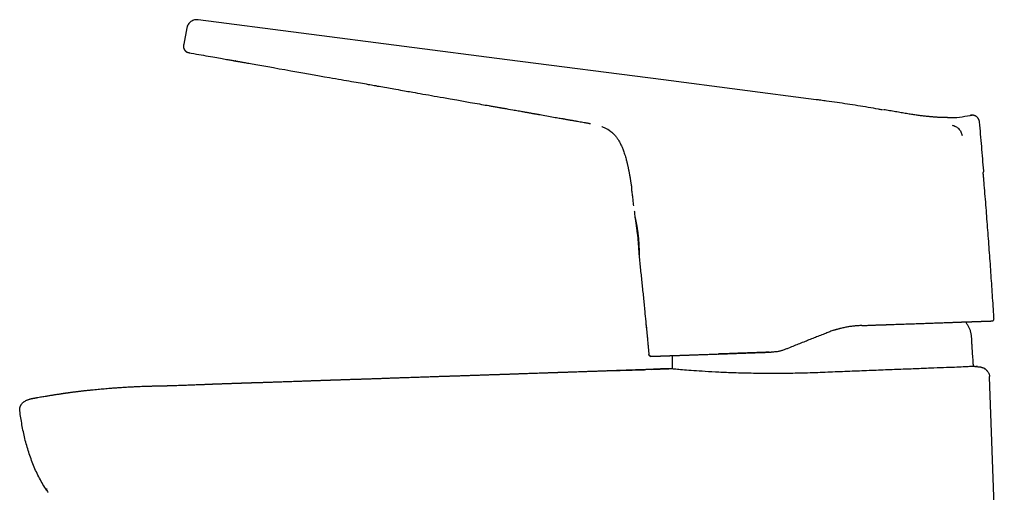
# Model space of a CAD drawing. Header units: millimetres. Extents: x 8 to 813, y 12 to 788.
# Tile 6 of 32: x 27 to 170, y 563 to 631. Entities that reach past the tile are written whole.
import ezdxf

# ---------------------------------------------------------------- set-up
doc = ezdxf.new("R2010")
doc.units = ezdxf.units.MM

msp = doc.modelspace()

# ---------------------------------------------------------------- linework, layer by layer
at = {"color": 7, "linetype": 'Continuous', "lineweight": 30}
for p, q in [((51.45, 629.96), (51.02, 627.62)), ((51.02, 627.62), (51.02, 627.62)), ((51.9, 626.35), (51.9, 626.35)), ((142.55, 619.57), (142.55, 619.57)), ((151.58, 618.19), (151.58, 618.19)), ((152.3, 618.13), (152.29, 618.13)), ((152.35, 618.12), (152.35, 618.12)), ((165.19, 617.32), (165.2, 617.32)), ((112.58, 615.12), (112.41, 615.23)), ((166.81, 609.24), (166.81, 609.24)), ((116.31, 602.56), (116.31, 602.57)), ((116.31, 602.57), (116.31, 602.56)), ((116.91, 596.94), (116.93, 596.76)), ((168.29, 587.83), (168.29, 587.84)), ((136.04, 582.99), (136.05, 582.99)), ((136.24, 583), (136.05, 582.99)), ((138.34, 583.49), (138.24, 583.45)), ((138.78, 583.67), (138.34, 583.49)), ((118.63, 582.39), (118.64, 582.39)), ((118.63, 582.38), (118.63, 582.38)), ((118.64, 582.38), (118.64, 582.38)), ((112.38, 580.26), (117.7, 580.45)), ((118.7, 580.48), (121.22, 580.57)), ((169.78, 518.49), (167.66, 579.38)), ((28.76, 576.17), (28.75, 576.17))]:
    msp.add_line(p, q, dxfattribs=at)
at = {"color": 7, "linetype": 'Continuous', "lineweight": 30, "flags": 128}
for points in [[(142.55, 619.57), (120.46, 622.43), (97.83, 625.36), (53.12, 631.15)], [(51.9, 626.35), (52.09, 626.31), (52.47, 626.25), (52.84, 626.18), (53.19, 626.12), (53.54, 626.06), (53.87, 626), (54.23, 625.94), (54.57, 625.88), (54.89, 625.82), (55.2, 625.76), (55.5, 625.71), (55.78, 625.66), (56.05, 625.61), (56.31, 625.57), (56.55, 625.53), (56.78, 625.49), (56.99, 625.45), (57.19, 625.41), (57.37, 625.38), (57.54, 625.35), (57.7, 625.32), (57.85, 625.3), (57.98, 625.27), (58.1, 625.25), (58.2, 625.23), (58.28, 625.22), (58.35, 625.21), (58.4, 625.2), (58.45, 625.19), (58.49, 625.18), (58.51, 625.18), (58.52, 625.18), (58.53, 625.18), (58.53, 625.18), (58.53, 625.18), (58.53, 625.18), (58.53, 625.18), (58.53, 625.18), (58.53, 625.18), (58.53, 625.18), (58.53, 625.18), (58.53, 625.18), (58.53, 625.18), (58.53, 625.18), (58.53, 625.18), (58.53, 625.18), (58.53, 625.18), (58.53, 625.18), (58.52, 625.18), (58.52, 625.18), (58.52, 625.18), (58.52, 625.18), (58.52, 625.18), (58.52, 625.18), (58.52, 625.18), (58.52, 625.18), (58.52, 625.18), (58.52, 625.18), (58.52, 625.18), (58.52, 625.18), (58.52, 625.18), (58.52, 625.18), (58.52, 625.18), (58.52, 625.18), (58.53, 625.18), (58.55, 625.17), (58.58, 625.17), (58.61, 625.16), (58.66, 625.15), (58.71, 625.14), (58.78, 625.13), (58.86, 625.12), (58.95, 625.1), (59.06, 625.08), (59.17, 625.06), (59.3, 625.04), (59.43, 625.02), (59.57, 624.99), (59.72, 624.97), (59.88, 624.94), (60.05, 624.91), (60.23, 624.88), (60.45, 624.84), (60.68, 624.8), (60.93, 624.75), (61.19, 624.71), (61.46, 624.66), (61.74, 624.61), (62.02, 624.56), (62.31, 624.51), (62.6, 624.46), (62.88, 624.41), (63.17, 624.36), (64.01, 624.21), (64.84, 624.06), (65.66, 623.92), (66.53, 623.76), (67.39, 623.61), (68.24, 623.46), (69.07, 623.31), (69.89, 623.17), (70.65, 623.04), (71.4, 622.9), (72.13, 622.77), (72.56, 622.7), (72.98, 622.63), (73.39, 622.55), (73.78, 622.48), (74.18, 622.41), (74.56, 622.35), (74.92, 622.28), (75.28, 622.22), (75.62, 622.16), (75.96, 622.1), (76.28, 622.04), (76.58, 621.99), (76.88, 621.94), (77.16, 621.89), (77.43, 621.84), (77.69, 621.79), (77.93, 621.75), (78.17, 621.71), (78.39, 621.67), (78.59, 621.63), (78.81, 621.6), (79.03, 621.55), (79.28, 621.51), (79.53, 621.47), (79.81, 621.42), (80.09, 621.37), (80.39, 621.31), (80.64, 621.27), (80.9, 621.23), (81.16, 621.18), (81.43, 621.13), (81.7, 621.08), (82.04, 621.02), (82.37, 620.97), (82.68, 620.91), (82.95, 620.86), (83.22, 620.82), (83.47, 620.77), (83.71, 620.73), (83.95, 620.69), (84.17, 620.65), (84.51, 620.59), (84.87, 620.53), (85.24, 620.46), (85.63, 620.39), (86.03, 620.32), (86.45, 620.25), (86.86, 620.18), (87.28, 620.1), (87.71, 620.03), (88.15, 619.95), (88.59, 619.87), (89.56, 619.7), (90.53, 619.53), (91.5, 619.36), (92.46, 619.18), (92.81, 619.12), (93.15, 619.06), (93.48, 619), (93.8, 618.95), (94.11, 618.89), (94.41, 618.84), (94.66, 618.79), (94.91, 618.75), (95.15, 618.71), (95.27, 618.69), (95.38, 618.67), (95.51, 618.64), (95.65, 618.62), (95.8, 618.59), (95.94, 618.57), (96.09, 618.54), (96.23, 618.52), (96.37, 618.49), (96.49, 618.47), (96.61, 618.45), (96.71, 618.43), (96.79, 618.42), (96.86, 618.41), (96.94, 618.39), (97.03, 618.38), (97.13, 618.36), (97.23, 618.34), (97.37, 618.32), (97.51, 618.29), (97.67, 618.27), (97.83, 618.24), (98, 618.21), (98.32, 618.15), (98.64, 618.1), (98.83, 618.06), (99.03, 618.03), (99.22, 617.99), (99.41, 617.96), (99.6, 617.93), (99.78, 617.9), (99.95, 617.87), (100.09, 617.84), (100.22, 617.82), (100.34, 617.8), (100.45, 617.78), (100.56, 617.76), (100.68, 617.74), (100.78, 617.72), (100.89, 617.7), (100.99, 617.68), (101.09, 617.67), (101.19, 617.65), (101.29, 617.63), (101.39, 617.61), (101.5, 617.59), (101.57, 617.58), (101.65, 617.57), (101.72, 617.55), (101.8, 617.54), (101.88, 617.53), (101.96, 617.51), (102.04, 617.5), (102.1, 617.49), (102.16, 617.48), (102.2, 617.47), (102.24, 617.46), (102.28, 617.45), (102.33, 617.45), (102.38, 617.44), (102.45, 617.42), (102.52, 617.41), (102.6, 617.4), (102.81, 617.36), (103.03, 617.32), (103.29, 617.27), (103.55, 617.23), (103.82, 617.18), (104.06, 617.14), (104.29, 617.09), (104.53, 617.05), (104.78, 617.01), (104.97, 616.97), (105.15, 616.94), (105.33, 616.91), (105.51, 616.88), (105.67, 616.85), (105.76, 616.83), (105.86, 616.82), (105.95, 616.8), (106.04, 616.78), (106.13, 616.77), (106.2, 616.76), (106.31, 616.74), (106.41, 616.72), (106.52, 616.7), (106.62, 616.68), (106.71, 616.67), (106.78, 616.65), (106.82, 616.65), (106.86, 616.64), (106.91, 616.63), (106.96, 616.62), (107.03, 616.61), (107.12, 616.6), (107.21, 616.58), (107.32, 616.56), (107.45, 616.54), (107.55, 616.52), (107.66, 616.5), (107.77, 616.48), (107.88, 616.46), (107.99, 616.45), (108.19, 616.41), (108.39, 616.38), (108.58, 616.34), (108.77, 616.31), (108.95, 616.28), (109.13, 616.25), (109.23, 616.23), (109.33, 616.21), (109.42, 616.19), (109.5, 616.18), (109.57, 616.16), (109.62, 616.15), (109.65, 616.15), (109.68, 616.14), (109.71, 616.13), (109.74, 616.13), (109.78, 616.12), (109.82, 616.11), (109.86, 616.1), (109.9, 616.1)], [(152.34, 618.12), (152.31, 618.13), (152.29, 618.13)], [(166.82, 609.2), (166.82, 609.2), (166.81, 609.24)], [(164.42, 587.02), (164.26, 587.29), (164.21, 587.38)], [(165.51, 580.92), (165.38, 580.92), (165.32, 580.92)], [(165.91, 580.89), (165.91, 580.89), (165.9, 580.89), (165.89, 580.89), (165.88, 580.9), (165.85, 580.9), (165.84, 580.9), (165.83, 580.9), (165.83, 580.9), (165.83, 580.9), (165.82, 580.9), (165.82, 580.9), (165.82, 580.9), (165.81, 580.9), (165.81, 580.9), (165.79, 580.9), (165.78, 580.91), (165.77, 580.91), (165.75, 580.91), (165.73, 580.91), (165.71, 580.91), (165.71, 580.91)]]:
    msp.add_lwpolyline(points, dxfattribs=at)
at = {"color": 7, "linetype": 'Continuous', "lineweight": 30}
msp.add_arc((118.64, 582.68), 0.3, 185.2589, 270.0338, dxfattribs=at)
for points, knots in [([(52.94, 631.16), (52.91, 631.16), (52.79, 631.16), (52.57, 631.13), (52.3, 631.04), (52.05, 630.89), (51.82, 630.7), (51.65, 630.47), (51.52, 630.22), (51.48, 630.04), (51.45, 629.96)], [0, 0, 0, 0, 0.042739, 0.17649, 0.31539, 0.45708, 0.598901, 0.738177, 0.872511, 1, 1, 1, 1]), ([(53.12, 631.15), (53.08, 631.15), (53.02, 631.16), (52.96, 631.16), (52.94, 631.16)], [0, 0, 0, 0, 0.713968, 1, 1, 1, 1]), ([(51.02, 627.64), (51.02, 627.61), (51, 627.55), (50.99, 627.47), (50.98, 627.38), (50.97, 627.29), (50.97, 627.21), (50.98, 627.13), (51, 627.06), (51.02, 626.99), (51.05, 626.91), (51.09, 626.84), (51.13, 626.77), (51.18, 626.7), (51.24, 626.64), (51.29, 626.58), (51.36, 626.53), (51.42, 626.49), (51.49, 626.45), (51.58, 626.42), (51.69, 626.39), (51.79, 626.37), (51.87, 626.35), (51.9, 626.35)], [0, 0, 0, 0, 0.045493, 0.090642, 0.135224, 0.179317, 0.223426, 0.260706, 0.298886, 0.338396, 0.379661, 0.422433, 0.466146, 0.510357, 0.55481, 0.59944, 0.643988, 0.688414, 0.732661, 0.798953, 0.865594, 0.932674, 1, 1, 1, 1]), ([(51.05, 626.9), (51.07, 626.88), (51.1, 626.82), (51.15, 626.74), (51.21, 626.66), (51.28, 626.59), (51.35, 626.54), (51.43, 626.48), (51.54, 626.43), (51.66, 626.4), (51.78, 626.37), (51.86, 626.35), (51.9, 626.35)], [0, 0, 0, 0, 0.090226, 0.181833, 0.272946, 0.361718, 0.446626, 0.528137, 0.6469, 0.764334, 0.881955, 1, 1, 1, 1]), ([(51.9, 626.35), (51.9, 626.35), (51.9, 626.35), (51.9, 626.35), (51.9, 626.35)], [0, 0, 0, 0, 0.560008, 1, 1, 1, 1]), ([(143.22, 619.48), (143.11, 619.5), (142.88, 619.53), (142.66, 619.55), (142.55, 619.57)], [0, 0, 0, 0, 0.499142, 1, 1, 1, 1]), ([(151.58, 618.19), (151.08, 618.27), (150.08, 618.45), (148.57, 618.69), (147.07, 618.93), (145.57, 619.16), (144.28, 619.34), (143.5, 619.44), (143.22, 619.48)], [0, 0, 0, 0, 0.179909, 0.359817, 0.539726, 0.719635, 0.899544, 1, 1, 1, 1]), ([(152.14, 618.09), (152.03, 618.1), (151.85, 618.14), (151.66, 618.17), (151.58, 618.19)], [0, 0, 0, 0, 0.550516, 1, 1, 1, 1]), ([(152.3, 618.13), (152.3, 618.13), (152.29, 618.13), (152.28, 618.13), (152.28, 618.13), (152.28, 618.13)], [0, 0, 0, 0, 0.428272, 0.915986, 1, 1, 1, 1]), ([(161.57, 616.97), (161.55, 616.97), (161.5, 616.97), (161.42, 616.97), (161.34, 616.97), (161.26, 616.97), (161.18, 616.97), (161.11, 616.97), (161.04, 616.97), (160.97, 616.97), (160.89, 616.97), (160.82, 616.98), (160.74, 616.98), (160.66, 616.98), (160.56, 616.99), (160.46, 616.99), (160.34, 617), (160.21, 617.01), (160.08, 617.01), (159.93, 617.02), (159.78, 617.03), (159.61, 617.05), (159.44, 617.06), (159.24, 617.08), (159.02, 617.1), (158.77, 617.12), (158.51, 617.15), (158.23, 617.18), (157.94, 617.22), (157.64, 617.25), (157.33, 617.29), (157.01, 617.34), (156.69, 617.38), (156.35, 617.44), (155.99, 617.49), (155.62, 617.55), (155.25, 617.61), (154.85, 617.68), (154.45, 617.75), (154.03, 617.82), (153.61, 617.9), (153.17, 617.97), (152.75, 618.05), (152.48, 618.1), (152.35, 618.12)], [0, 0, 0, 0, 0.015384, 0.029769, 0.043205, 0.055748, 0.067472, 0.07668, 0.085441, 0.093827, 0.101917, 0.109803, 0.117581, 0.126339, 0.13604, 0.146978, 0.159151, 0.17256, 0.187204, 0.202142, 0.218178, 0.235312, 0.253544, 0.272875, 0.297267, 0.32321, 0.350706, 0.379755, 0.410359, 0.442517, 0.474261, 0.507384, 0.541887, 0.577766, 0.615019, 0.653644, 0.69364, 0.735007, 0.777747, 0.821857, 0.866515, 0.912496, 0.959804, 1, 1, 1, 1]), ([(161.56, 616.97), (161.62, 616.97), (162.2, 616.95), (163.31, 617.01), (164.35, 617.2), (164.86, 617.29)], [0, 0, 0, 0, 0.050496, 0.525103, 1, 1, 1, 1]), ([(165.11, 617.32), (165.09, 617.32), (165.04, 617.32), (164.96, 617.31), (164.9, 617.3), (164.86, 617.29)], [0, 0, 0, 0, 0.206117, 0.609614, 1, 1, 1, 1]), ([(164.86, 617.29), (164.9, 617.3), (164.97, 617.32), (165.06, 617.32), (165.12, 617.32), (165.14, 617.32)], [0, 0, 0, 0, 0.38217, 0.779659, 1, 1, 1, 1]), ([(166.19, 616.34), (166.19, 616.37), (166.18, 616.44), (166.15, 616.55), (166.12, 616.65), (166.07, 616.76), (166.01, 616.86), (165.93, 616.95), (165.85, 617.04), (165.75, 617.12), (165.65, 617.18), (165.54, 617.24), (165.43, 617.28), (165.31, 617.31), (165.2, 617.32), (165.13, 617.32), (165.1, 617.32)], [0, 0, 0, 0, 0.064433, 0.131427, 0.200783, 0.272238, 0.345472, 0.420104, 0.495704, 0.571807, 0.647936, 0.723615, 0.798395, 0.871869, 0.943702, 1, 1, 1, 1]), ([(162.22, 615.89), (162.3, 615.86), (162.48, 615.81), (162.73, 615.7), (162.96, 615.56), (163.18, 615.38), (163.36, 615.16), (163.51, 614.92), (163.61, 614.66), (163.65, 614.48), (163.66, 614.38)], [0, 0, 0, 0, 0.121268, 0.244496, 0.368778, 0.493884, 0.620169, 0.747211, 0.874068, 1, 1, 1, 1]), ([(166.81, 609.24), (166.71, 610.42), (166.51, 612.79), (166.3, 615.15), (166.19, 616.34)], [0, 0, 0, 0, 0.500054, 1, 1, 1, 1]), ([(112.41, 615.23), (112.34, 615.27), (112.2, 615.35), (112, 615.45), (111.78, 615.55), (111.63, 615.61), (111.55, 615.64), (111.54, 615.64)], [0, 0, 0, 0, 0.2424359, 0.4852018, 0.7283912, 0.972041, 1, 1, 1, 1]), ([(112.58, 615.12), (112.58, 615.12), (112.59, 615.11), (112.61, 615.1), (112.64, 615.08), (112.68, 615.06), (112.71, 615.04), (112.74, 615.02), (112.77, 614.99), (112.81, 614.96), (112.86, 614.93), (112.91, 614.89), (112.97, 614.84), (113.04, 614.78), (113.12, 614.7), (113.21, 614.62), (113.3, 614.53), (113.4, 614.43), (113.5, 614.31), (113.6, 614.19), (113.7, 614.06), (113.81, 613.89), (113.94, 613.7), (114.07, 613.48), (114.19, 613.25), (114.3, 613.02), (114.41, 612.79), (114.51, 612.55), (114.61, 612.29), (114.72, 611.99), (114.83, 611.65), (114.94, 611.31), (115.02, 611), (115.1, 610.73), (115.16, 610.5), (115.21, 610.28), (115.26, 610.07), (115.3, 609.87), (115.34, 609.68), (115.37, 609.52), (115.4, 609.38), (115.43, 609.26), (115.45, 609.14), (115.47, 609.03), (115.49, 608.91), (115.52, 608.78), (115.54, 608.65), (115.57, 608.51), (115.59, 608.36), (115.62, 608.21), (115.65, 608.04), (115.67, 607.88), (115.7, 607.71), (115.72, 607.55), (115.75, 607.41), (115.76, 607.3), (115.78, 607.21), (115.79, 607.14), (115.8, 607.08), (115.8, 607.02), (115.81, 606.97), (115.82, 606.93), (115.82, 606.89), (115.83, 606.84), (115.84, 606.79), (115.84, 606.74), (115.85, 606.7), (115.85, 606.68)], [0, 0, 0, 0, 0.002179, 0.010988, 0.018869, 0.025891, 0.032149, 0.036425, 0.040425, 0.046319, 0.052821, 0.060011, 0.067916, 0.078324, 0.08981, 0.102398, 0.11611, 0.130967, 0.146691, 0.163552, 0.181557, 0.200043, 0.22702, 0.254069, 0.281148, 0.308222, 0.335265, 0.36227, 0.389252, 0.426371, 0.463612, 0.501084, 0.538721, 0.565129, 0.590331, 0.614289, 0.63697, 0.658352, 0.678426, 0.697192, 0.711023, 0.724055, 0.736294, 0.747945, 0.760528, 0.774358, 0.78944, 0.80394, 0.819449, 0.835977, 0.853534, 0.872114, 0.890024, 0.906664, 0.922024, 0.936095, 0.943513, 0.950513, 0.957093, 0.963223, 0.968678, 0.973409, 0.977443, 0.981912, 0.987413, 0.993948, 1, 1, 1, 1]), ([(166.7, 608.98), (166.71, 608.98), (166.72, 609), (166.74, 609.01), (166.76, 609.04), (166.78, 609.06), (166.79, 609.1), (166.8, 609.13), (166.81, 609.16), (166.82, 609.2), (166.81, 609.23), (166.81, 609.24)], [0, 0, 0, 0, 0.049691, 0.173426, 0.263474, 0.371589, 0.502204, 0.613634, 0.735031, 0.864553, 1, 1, 1, 1]), ([(166.82, 608), (166.81, 608.06), (166.8, 608.24), (166.77, 608.51), (166.74, 608.77), (166.71, 608.93), (166.71, 608.98)], [0, 0, 0, 0, 0.205009, 0.52777, 0.83795, 1, 1, 1, 1]), ([(168.29, 587.83), (168.29, 587.89), (168.21, 589.04), (168.07, 591.28), (167.85, 594.55), (167.61, 597.81), (167.37, 601.07), (167.12, 604.33), (166.93, 606.64), (166.83, 607.86), (166.82, 608)], [0, 0, 0, 0, 0.0093998, 0.1711523, 0.3329055, 0.4946594, 0.6564135, 0.8181671, 0.9799192, 1, 1, 1, 1]), ([(116.14, 604.19), (116.13, 604.33), (116.09, 604.72), (116.02, 605.34), (115.94, 606.03), (115.88, 606.48), (115.85, 606.68)], [0, 0, 0, 0, 0.171536, 0.464295, 0.756242, 1, 1, 1, 1]), ([(116.23, 603.41), (116.23, 603.4), (116.23, 603.37), (116.24, 603.3), (116.25, 603.2), (116.26, 603.1), (116.26, 603.02), (116.28, 602.84), (116.3, 602.69), (116.31, 602.57)], [0, 0, 0, 0, 0.0068393, 0.1362896, 0.2543537, 0.3615276, 0.4656344, 0.5695097, 1, 1, 1, 1]), ([(116.31, 602.56), (116.31, 602.57), (116.31, 602.57), (116.31, 602.56), (116.32, 602.55), (116.32, 602.53), (116.33, 602.5), (116.34, 602.46), (116.35, 602.41), (116.37, 602.34), (116.39, 602.27), (116.4, 602.18), (116.42, 602.09), (116.44, 602), (116.46, 601.91), (116.48, 601.81), (116.5, 601.7), (116.53, 601.59), (116.55, 601.47), (116.57, 601.34), (116.6, 601.21), (116.62, 601.07), (116.64, 600.93), (116.66, 600.78), (116.69, 600.63), (116.71, 600.48), (116.73, 600.33), (116.75, 600.17), (116.77, 600.01), (116.79, 599.85), (116.8, 599.69), (116.82, 599.53), (116.83, 599.38), (116.84, 599.23), (116.86, 599.07), (116.87, 598.92), (116.88, 598.77), (116.88, 598.63), (116.89, 598.48), (116.9, 598.34), (116.9, 598.21), (116.91, 598.07), (116.91, 597.94), (116.91, 597.82), (116.92, 597.7), (116.92, 597.59), (116.92, 597.48), (116.92, 597.38), (116.92, 597.3), (116.92, 597.22), (116.92, 597.15), (116.92, 597.09), (116.91, 597.04), (116.91, 597), (116.91, 596.97), (116.91, 596.95), (116.91, 596.94), (116.91, 596.94), (116.91, 596.94)], [0, 0, 0, 0, 0.015873, 0.031761, 0.047635, 0.06401, 0.080399, 0.096775, 0.116016, 0.135316, 0.154639, 0.173945, 0.193192, 0.209972, 0.226764, 0.243544, 0.260762, 0.277993, 0.295211, 0.312894, 0.33059, 0.348273, 0.366465, 0.384671, 0.402863, 0.420608, 0.438367, 0.456112, 0.47439, 0.492684, 0.510962, 0.528427, 0.545904, 0.563369, 0.581319, 0.599284, 0.617235, 0.635115, 0.653009, 0.67089, 0.689247, 0.707617, 0.725974, 0.744604, 0.763249, 0.781878, 0.801103, 0.820346, 0.839569, 0.857272, 0.87499, 0.892692, 0.911001, 0.929327, 0.947636, 0.965085, 0.98255, 1, 1, 1, 1]), ([(116.31, 602.56), (116.35, 602.35), (116.42, 601.9), (116.52, 601.2), (116.61, 600.49), (116.7, 599.77), (116.77, 599.06), (116.82, 598.34), (116.87, 597.63), (116.9, 597.17), (116.91, 596.95)], [0, 0, 0, 0, 0.1161506, 0.2436397, 0.3710673, 0.4984619, 0.6258566, 0.7532835, 0.8807691, 1, 1, 1, 1]), ([(116.91, 596.95), (116.98, 596.28), (117.12, 594.94), (117.33, 592.94), (117.54, 590.94), (117.72, 589.1), (117.88, 587.43), (117.98, 586.43), (118.03, 585.93)], [0, 0, 0, 0, 0.181813, 0.363627, 0.545444, 0.727262, 0.863631, 1, 1, 1, 1]), ([(116.91, 596.94), (116.91, 596.94), (116.91, 596.94), (116.91, 596.94), (116.91, 596.94)], [0, 0, 0, 0, 0.85338, 1, 1, 1, 1]), ([(117.87, 587.58), (117.87, 587.56), (117.88, 587.46), (117.9, 587.29), (117.92, 587.06), (117.94, 586.82), (117.97, 586.57), (117.99, 586.32), (118.02, 586.07), (118.04, 585.8), (118.07, 585.52), (118.1, 585.23), (118.13, 584.92), (118.16, 584.61), (118.19, 584.27), (118.22, 583.93), (118.25, 583.64), (118.27, 583.4), (118.29, 583.22), (118.3, 583.03), (118.32, 582.84), (118.33, 582.72), (118.34, 582.66)], [0, 0, 0, 0, 0.014812, 0.059333, 0.106037, 0.154938, 0.206046, 0.256265, 0.308464, 0.362782, 0.419541, 0.478787, 0.540553, 0.604873, 0.671783, 0.741316, 0.813484, 0.849881, 0.886896, 0.92451, 0.962699, 1, 1, 1, 1]), ([(149.14, 586.85), (149.25, 586.85), (149.47, 586.86), (149.78, 586.87), (150.08, 586.88), (150.36, 586.89), (150.64, 586.9), (150.89, 586.91), (151.13, 586.92), (151.36, 586.93), (151.57, 586.93), (151.76, 586.94), (151.94, 586.95), (152.1, 586.95), (152.25, 586.96), (152.4, 586.96), (152.53, 586.97), (152.66, 586.97), (152.88, 586.98), (153.21, 586.99), (153.63, 587.01), (154.07, 587.02), (154.53, 587.04), (155.01, 587.05), (155.52, 587.07), (156.02, 587.09), (156.52, 587.11), (157.01, 587.12), (157.49, 587.14), (157.95, 587.16), (158.4, 587.17), (158.83, 587.19), (159.26, 587.2), (159.68, 587.22), (160.1, 587.23), (160.5, 587.25), (160.88, 587.26), (161.23, 587.27), (161.57, 587.28), (161.9, 587.3), (162.17, 587.31), (162.38, 587.31), (162.52, 587.32), (162.67, 587.32), (162.81, 587.33), (162.94, 587.33), (163.07, 587.34), (163.18, 587.34), (163.28, 587.34), (163.37, 587.35), (163.46, 587.35), (163.53, 587.35), (163.6, 587.36), (163.66, 587.36), (163.71, 587.36), (163.78, 587.36), (163.86, 587.37), (163.95, 587.37), (164.04, 587.37), (164.13, 587.38), (164.24, 587.38), (164.37, 587.38), (164.51, 587.39), (164.68, 587.39), (164.84, 587.4), (164.99, 587.4), (165.13, 587.41), (165.27, 587.41), (165.44, 587.42), (165.63, 587.43), (165.84, 587.43), (166.04, 587.44), (166.23, 587.45), (166.41, 587.45), (166.58, 587.46), (166.74, 587.47), (166.9, 587.47), (167.06, 587.48), (167.2, 587.48), (167.32, 587.49), (167.43, 587.49), (167.52, 587.49), (167.6, 587.5), (167.66, 587.5), (167.72, 587.5), (167.76, 587.5), (167.8, 587.5), (167.83, 587.5), (167.86, 587.51), (167.89, 587.51), (167.92, 587.51), (167.94, 587.51), (167.96, 587.51), (167.98, 587.51), (167.99, 587.51), (168, 587.51), (168.01, 587.51), (168.01, 587.51), (168.02, 587.51), (168.02, 587.51), (168.03, 587.51), (168.03, 587.51), (168.04, 587.52), (168.05, 587.52), (168.05, 587.52), (168.06, 587.52), (168.07, 587.52), (168.08, 587.52), (168.08, 587.53), (168.09, 587.53), (168.09, 587.53), (168.09, 587.53), (168.1, 587.53), (168.12, 587.54), (168.15, 587.56), (168.19, 587.58), (168.22, 587.61), (168.24, 587.64), (168.26, 587.68), (168.28, 587.72), (168.29, 587.77), (168.29, 587.81), (168.29, 587.83)], [0, 0, 0, 0, 0.010203, 0.020002, 0.0294, 0.038398, 0.046997, 0.055056, 0.062732, 0.070026, 0.07694, 0.082792, 0.088341, 0.093588, 0.098533, 0.103176, 0.107518, 0.111558, 0.115407, 0.12926, 0.143308, 0.157556, 0.172007, 0.189356, 0.206719, 0.224104, 0.241519, 0.258977, 0.276412, 0.29302, 0.309601, 0.326167, 0.342722, 0.359274, 0.375824, 0.392368, 0.408912, 0.423477, 0.438134, 0.453022, 0.468149, 0.475021, 0.481942, 0.488914, 0.495821, 0.502396, 0.508623, 0.514492, 0.519411, 0.524048, 0.528406, 0.532485, 0.535494, 0.538368, 0.541438, 0.544781, 0.549118, 0.553841, 0.558951, 0.564447, 0.570329, 0.576595, 0.586741, 0.59677, 0.606585, 0.61619, 0.625587, 0.634776, 0.64376, 0.659503, 0.675013, 0.690295, 0.705353, 0.720266, 0.735198, 0.75016, 0.76684, 0.783477, 0.800083, 0.816665, 0.829683, 0.842728, 0.855931, 0.869313, 0.877923, 0.886607, 0.895367, 0.90426, 0.911563, 0.919176, 0.927103, 0.935345, 0.942586, 0.950056, 0.957757, 0.960846, 0.96397, 0.967131, 0.970313, 0.973299, 0.97601, 0.978759, 0.981155, 0.983199, 0.984891, 0.986234, 0.987236, 0.987771, 0.987975, 0.988143, 0.988283, 0.988374, 0.988541, 0.989116, 0.990015, 0.992001, 0.992967, 0.993932, 0.995114, 0.996549, 0.998197, 1, 1, 1, 1]), ([(144.11, 585.79), (143.87, 585.69), (143.37, 585.5), (142.62, 585.2), (141.88, 584.9), (141.12, 584.6), (140.35, 584.29), (139.57, 583.98), (139.05, 583.77), (138.78, 583.67)], [0, 0, 0, 0, 0.139972, 0.279952, 0.419949, 0.559962, 0.706653, 0.853339, 1, 1, 1, 1]), ([(149.14, 586.85), (148.96, 586.84), (148.61, 586.82), (148.07, 586.78), (147.53, 586.71), (146.97, 586.62), (146.41, 586.5), (145.84, 586.37), (145.27, 586.2), (144.69, 586.01), (144.31, 585.87), (144.11, 585.79)], [0, 0, 0, 0, 0.1026906, 0.2076624, 0.3149472, 0.4245749, 0.5365734, 0.6489052, 0.7635726, 0.8805973, 1, 1, 1, 1]), ([(145.96, 586.39), (145.92, 586.38), (145.7, 586.33), (145.41, 586.25), (145.15, 586.16), (145.08, 586.14)], [0, 0, 0, 0, 0.1099908, 0.7693991, 1, 1, 1, 1]), ([(165.15, 583.49), (165.14, 583.69), (165.11, 584.07), (165.09, 584.53), (165.07, 584.88), (165.05, 585.11), (165.03, 585.33), (165, 585.56), (164.96, 585.78), (164.9, 586), (164.83, 586.21), (164.75, 586.42), (164.65, 586.63), (164.54, 586.82), (164.46, 586.95), (164.42, 587.02)], [0, 0, 0, 0, 0.158008, 0.317513, 0.380291, 0.44287, 0.505078, 0.566795, 0.629225, 0.691171, 0.752798, 0.814333, 0.875988, 0.93789, 1, 1, 1, 1]), ([(118.63, 582.38), (118.63, 582.38), (118.63, 582.38), (118.64, 582.39), (118.66, 582.39), (118.68, 582.39), (118.71, 582.39), (118.74, 582.39), (118.77, 582.39), (118.8, 582.39), (118.84, 582.39), (118.88, 582.39), (118.93, 582.39), (118.98, 582.4), (119.03, 582.4), (119.08, 582.4), (119.14, 582.4), (119.19, 582.4), (119.25, 582.41), (119.31, 582.41), (119.36, 582.41), (119.41, 582.41), (119.46, 582.41), (119.51, 582.41), (119.56, 582.42), (119.63, 582.42), (119.71, 582.42), (119.82, 582.42), (119.92, 582.43), (120.03, 582.43), (120.15, 582.44), (120.28, 582.44), (120.44, 582.45), (120.61, 582.45), (120.76, 582.46), (120.9, 582.46), (121.01, 582.47), (121.12, 582.47), (121.23, 582.48), (121.33, 582.48), (121.44, 582.48), (121.54, 582.49), (121.64, 582.49), (121.73, 582.49), (121.82, 582.5), (121.9, 582.5), (121.98, 582.5), (122.04, 582.5), (122.11, 582.51), (122.18, 582.51), (122.25, 582.51), (122.33, 582.51), (122.41, 582.52), (122.51, 582.52), (122.63, 582.52), (122.78, 582.53), (122.94, 582.53), (123.1, 582.54), (123.25, 582.54), (123.41, 582.55), (123.57, 582.56), (123.73, 582.56), (123.91, 582.57), (124.08, 582.57), (124.26, 582.58), (124.47, 582.59), (124.72, 582.6), (125.01, 582.61), (125.31, 582.62), (125.62, 582.63), (125.96, 582.64), (126.33, 582.65), (126.69, 582.66), (127.07, 582.68), (127.44, 582.69), (127.83, 582.7), (128.23, 582.72), (128.64, 582.73), (129.05, 582.75), (129.38, 582.76), (129.62, 582.77), (129.78, 582.77), (129.94, 582.78), (130.12, 582.78), (130.3, 582.79), (130.49, 582.8), (130.69, 582.8), (130.9, 582.81), (131.13, 582.82), (131.38, 582.83), (131.65, 582.84), (131.94, 582.85), (132.24, 582.86), (132.55, 582.87), (132.87, 582.88), (133.21, 582.89), (133.56, 582.9), (133.94, 582.92), (134.33, 582.93), (134.74, 582.94), (135.16, 582.96), (135.59, 582.97), (135.89, 582.98), (136.04, 582.99)], [0, 0, 0, 0, 0.007704, 0.021084, 0.034117, 0.046805, 0.059149, 0.071149, 0.082151, 0.092848, 0.103243, 0.113336, 0.123128, 0.133701, 0.143901, 0.153729, 0.163184, 0.172269, 0.180983, 0.189328, 0.197303, 0.204136, 0.210673, 0.216915, 0.222864, 0.228744, 0.240503, 0.25254, 0.26353, 0.274748, 0.286194, 0.297867, 0.312288, 0.32704, 0.342121, 0.351037, 0.35962, 0.367854, 0.375739, 0.383423, 0.390743, 0.397697, 0.404287, 0.410512, 0.416372, 0.421867, 0.426377, 0.430606, 0.434684, 0.438922, 0.443333, 0.447919, 0.452678, 0.45761, 0.465711, 0.47424, 0.483196, 0.492577, 0.500489, 0.508696, 0.517199, 0.52599, 0.534852, 0.543687, 0.552492, 0.561266, 0.574983, 0.588607, 0.602133, 0.615551, 0.631377, 0.64704, 0.662549, 0.67792, 0.693163, 0.708283, 0.724321, 0.740234, 0.75603, 0.771716, 0.777231, 0.782989, 0.789059, 0.79544, 0.802134, 0.809014, 0.816196, 0.823681, 0.831471, 0.840691, 0.850304, 0.860311, 0.87071, 0.881502, 0.892684, 0.904256, 0.916216, 0.929157, 0.942516, 0.956287, 0.970464, 0.985038, 1, 1, 1, 1]), ([(135.77, 582.98), (135.75, 582.98), (135.63, 582.97), (135.41, 582.97), (135.1, 582.96), (134.8, 582.95), (134.51, 582.94), (134.24, 582.93), (133.99, 582.92), (133.78, 582.91), (133.6, 582.9), (133.43, 582.9), (133.25, 582.89), (133.08, 582.89), (132.92, 582.88), (132.77, 582.87), (132.51, 582.87), (132.14, 582.85), (131.66, 582.84), (131.19, 582.82), (130.89, 582.81), (130.74, 582.8), (130.73, 582.8), (130.72, 582.8), (130.71, 582.8), (130.7, 582.8), (130.7, 582.8), (130.68, 582.8), (130.64, 582.8), (130.55, 582.8), (130.4, 582.79), (130.14, 582.78), (129.8, 582.77), (129.42, 582.76), (129.18, 582.75), (129.04, 582.74), (129.02, 582.74), (129, 582.74), (128.97, 582.74), (128.95, 582.74), (128.92, 582.74), (128.9, 582.74), (128.83, 582.74), (128.68, 582.73), (128.51, 582.73), (128.39, 582.72), (128.36, 582.72)], [0, 0, 0, 0, 0.005959, 0.046165, 0.08539, 0.123635, 0.160903, 0.196806, 0.2315, 0.255036, 0.278315, 0.301338, 0.324105, 0.346618, 0.368876, 0.38773, 0.406293, 0.471659, 0.535588, 0.5981, 0.659219, 0.660289, 0.661359, 0.662429, 0.663498, 0.664567, 0.665636, 0.666704, 0.672575, 0.683038, 0.701654, 0.734683, 0.792993, 0.844349, 0.895057, 0.898628, 0.902198, 0.905768, 0.909338, 0.912908, 0.916477, 0.920047, 0.923616, 0.946047, 0.986093, 1, 1, 1, 1]), ([(135.7, 582.98), (135.71, 582.98), (135.73, 582.98), (135.75, 582.98), (135.77, 582.98)], [0, 0, 0, 0, 0.392293, 1, 1, 1, 1]), ([(138.24, 583.45), (138.17, 583.42), (138.02, 583.36), (137.8, 583.28), (137.6, 583.22), (137.42, 583.16), (137.23, 583.12), (137.02, 583.07), (136.79, 583.04), (136.52, 583.01), (136.33, 583), (136.24, 583)], [0, 0, 0, 0, 0.117378, 0.22604, 0.325999, 0.417254, 0.499823, 0.60332, 0.721412, 0.853723, 1, 1, 1, 1]), ([(165.32, 580.92), (165.31, 581.09), (165.28, 581.6), (165.22, 582.46), (165.17, 583.15), (165.15, 583.49)], [0, 0, 0, 0, 0.198619, 0.599305, 1, 1, 1, 1]), ([(118.63, 582.39), (118.62, 582.39), (118.59, 582.39), (118.53, 582.4), (118.48, 582.42), (118.44, 582.46), (118.4, 582.5), (118.37, 582.55), (118.34, 582.6), (118.34, 582.64), (118.34, 582.66)], [0, 0, 0, 0, 0.1040612, 0.2320525, 0.3600437, 0.488035, 0.6160262, 0.7440175, 0.8720087, 1, 1, 1, 1]), ([(121.72, 582.49), (121.72, 582.43), (121.73, 582.26), (121.73, 582.08), (121.73, 581.98)], [0, 0, 0, 0, 0.373061, 1, 1, 1, 1]), ([(121.73, 581.98), (121.73, 581.63), (121.73, 581.16), (121.73, 580.69), (121.73, 580.57)], [0, 0, 0, 0, 0.748794, 1, 1, 1, 1]), ([(128.36, 582.72), (128.36, 582.72), (128.39, 582.72), (128.43, 582.72), (128.47, 582.73), (128.52, 582.73), (128.57, 582.73), (128.62, 582.73), (128.68, 582.73), (128.74, 582.73), (128.79, 582.74), (128.84, 582.74), (128.89, 582.74), (128.94, 582.74), (129, 582.74), (129.05, 582.75), (129.09, 582.75), (129.13, 582.75), (129.18, 582.75), (129.22, 582.75), (129.26, 582.75), (129.31, 582.75), (129.35, 582.76), (129.37, 582.76), (129.38, 582.76)], [0, 0, 0, 0, 0.020012, 0.068848, 0.116795, 0.160383, 0.204799, 0.26139, 0.321667, 0.37989, 0.433179, 0.478447, 0.519914, 0.571229, 0.632036, 0.68616, 0.729009, 0.762403, 0.802661, 0.849681, 0.893149, 0.92624, 0.978826, 1, 1, 1, 1]), ([(121.47, 580.58), (121.47, 580.58), (121.47, 580.58), (121.47, 580.58), (121.46, 580.58), (121.45, 580.58), (121.43, 580.58), (121.42, 580.58), (121.4, 580.58), (121.38, 580.58), (121.36, 580.58), (121.34, 580.58), (121.3, 580.58), (121.27, 580.58), (121.24, 580.58), (121.22, 580.58), (121.21, 580.58), (121.2, 580.58), (121.19, 580.57), (121.18, 580.57), (121.17, 580.57), (121.15, 580.57), (121.14, 580.57), (121.13, 580.57), (121.12, 580.57), (121.12, 580.58), (121.1, 580.58), (121.09, 580.58), (121.07, 580.58), (121.05, 580.58), (121.03, 580.58), (121.01, 580.58), (120.99, 580.58), (120.96, 580.58), (120.94, 580.58), (120.9, 580.57), (120.86, 580.57), (120.8, 580.57), (120.72, 580.57), (120.64, 580.57), (120.54, 580.57), (120.43, 580.56), (120.32, 580.56), (120.2, 580.55), (120.09, 580.55), (119.99, 580.55), (119.89, 580.54), (119.79, 580.54), (119.69, 580.53), (119.61, 580.53), (119.55, 580.53), (119.49, 580.53), (119.45, 580.52), (119.4, 580.52), (119.35, 580.52), (119.28, 580.52), (119.22, 580.51), (119.12, 580.51), (118.99, 580.5), (118.85, 580.5), (118.72, 580.49), (118.61, 580.49), (118.5, 580.48), (118.42, 580.48), (118.34, 580.48), (118.27, 580.47), (118.19, 580.47), (118.11, 580.47), (118.03, 580.46), (117.93, 580.46), (117.83, 580.45), (117.71, 580.45), (117.57, 580.44), (117.42, 580.44), (117.28, 580.43), (117.13, 580.43), (116.99, 580.42), (116.85, 580.42), (116.72, 580.41), (116.6, 580.41), (116.48, 580.41), (116.37, 580.4), (116.26, 580.4), (116.13, 580.39), (116, 580.39), (115.85, 580.38), (115.7, 580.38), (115.55, 580.37), (115.38, 580.37), (115.21, 580.36), (115.03, 580.36), (114.86, 580.35), (114.69, 580.34), (114.5, 580.34), (114.29, 580.33), (114.06, 580.32), (113.85, 580.32), (113.62, 580.31), (113.38, 580.3), (113.12, 580.29), (112.86, 580.28), (112.6, 580.27), (112.36, 580.26), (112.12, 580.26), (111.88, 580.25), (111.63, 580.24), (111.37, 580.23), (111.09, 580.22), (110.81, 580.21), (110.51, 580.2), (110.22, 580.19), (109.91, 580.18), (109.61, 580.17), (109.24, 580.16), (108.83, 580.14), (108.36, 580.13), (107.9, 580.11), (107.53, 580.1), (107.25, 580.09), (107.05, 580.08), (106.86, 580.08), (106.67, 580.07), (106.48, 580.06), (106.3, 580.06), (106.14, 580.05), (105.98, 580.05), (105.84, 580.04), (105.7, 580.04), (105.58, 580.03), (105.47, 580.03), (105.36, 580.03), (105.26, 580.02), (105.15, 580.02), (105.03, 580.01), (104.91, 580.01), (104.78, 580.01), (104.64, 580), (104.49, 580), (104.32, 579.99), (104.15, 579.98), (103.97, 579.98), (103.77, 579.97), (103.57, 579.96), (103.36, 579.96), (103.06, 579.95), (102.68, 579.93), (102.21, 579.92), (101.76, 579.9), (101.35, 579.89), (100.97, 579.88), (100.59, 579.86), (100.25, 579.85), (99.96, 579.84), (99.74, 579.83), (99.52, 579.83), (99.32, 579.82), (99.14, 579.81), (98.97, 579.81), (98.82, 579.8), (98.67, 579.8), (98.54, 579.79), (98.42, 579.79), (98.3, 579.78), (98.17, 579.78), (98.01, 579.77), (97.82, 579.77), (97.62, 579.76), (97.41, 579.75), (97.2, 579.75), (96.99, 579.74), (96.76, 579.73), (96.53, 579.72), (96.3, 579.72), (96.06, 579.71), (95.82, 579.7), (95.47, 579.69), (94.99, 579.67), (94.38, 579.65), (93.87, 579.63), (93.46, 579.62), (93.17, 579.61), (92.88, 579.6), (92.61, 579.59), (92.33, 579.58), (92.06, 579.57), (91.79, 579.56), (91.53, 579.56), (91.28, 579.55), (91.05, 579.54), (90.84, 579.53), (90.63, 579.52), (90.45, 579.52), (90.28, 579.51), (90.13, 579.51), (89.99, 579.5), (89.84, 579.5), (89.68, 579.49), (89.51, 579.49), (89.33, 579.48), (89.14, 579.47), (88.94, 579.47), (88.72, 579.46), (88.49, 579.45), (88.25, 579.44), (87.99, 579.44), (87.72, 579.43), (87.44, 579.42), (86.95, 579.4), (86.23, 579.38), (85.3, 579.34), (84.35, 579.31), (83.4, 579.28), (82.66, 579.26), (82.13, 579.24), (81.83, 579.23), (81.52, 579.22), (81.21, 579.21), (80.9, 579.2), (80.6, 579.19), (80.3, 579.17), (80, 579.16), (79.7, 579.15), (79.41, 579.14), (79.14, 579.14), (78.87, 579.13), (78.6, 579.12), (78.35, 579.11), (78.11, 579.1), (77.88, 579.09), (77.68, 579.09), (77.5, 579.08), (77.35, 579.07), (77.19, 579.07), (77.03, 579.06), (76.85, 579.06), (76.64, 579.05), (76.39, 579.04), (76.14, 579.03), (75.87, 579.03), (75.59, 579.02), (75.3, 579.01), (75, 579), (74.7, 578.99), (74.38, 578.98), (74.06, 578.97), (73.79, 578.96), (73.58, 578.95), (73.42, 578.95), (73.27, 578.94), (73.11, 578.94), (72.95, 578.93), (72.81, 578.93), (72.66, 578.92), (72.52, 578.92), (72.38, 578.91), (72.26, 578.91), (72.15, 578.9), (72.06, 578.9), (71.98, 578.9), (71.92, 578.9), (71.88, 578.89), (71.84, 578.89), (71.81, 578.89), (71.77, 578.89), (71.72, 578.89), (71.64, 578.89), (71.55, 578.88), (71.45, 578.88), (71.33, 578.88), (71.2, 578.87), (71.06, 578.87), (70.91, 578.86), (70.76, 578.86), (70.59, 578.85), (70.41, 578.85), (70.22, 578.84), (70.02, 578.83), (69.81, 578.82), (69.58, 578.82), (69.35, 578.81), (69.1, 578.8), (68.85, 578.79), (68.58, 578.78), (68.32, 578.77), (67.98, 578.76), (67.58, 578.75), (67.13, 578.73), (66.68, 578.71), (66.25, 578.7), (65.83, 578.68), (65.43, 578.67), (65.04, 578.65), (64.67, 578.64), (64.32, 578.63), (63.98, 578.62), (63.67, 578.61), (63.37, 578.6), (63.08, 578.59), (62.8, 578.58), (62.53, 578.57), (62.2, 578.56), (61.8, 578.55), (61.34, 578.54), (60.99, 578.53), (60.75, 578.52), (60.63, 578.51), (60.5, 578.51), (60.39, 578.51), (60.29, 578.5), (60.2, 578.5), (60.14, 578.5), (60.09, 578.5), (60.04, 578.5), (60, 578.49), (59.94, 578.49), (59.87, 578.49), (59.78, 578.49), (59.68, 578.48), (59.56, 578.48), (59.44, 578.48), (59.29, 578.47), (59.13, 578.47), (58.94, 578.46), (58.74, 578.45), (58.53, 578.45), (58.31, 578.44), (58.09, 578.43), (57.85, 578.42), (57.62, 578.42), (57.4, 578.41), (57.19, 578.4), (56.98, 578.39), (56.77, 578.39), (56.56, 578.38), (56.36, 578.37), (56.16, 578.36), (55.97, 578.36), (55.79, 578.35), (55.62, 578.34), (55.47, 578.34), (55.33, 578.33), (55.2, 578.33), (55.09, 578.32), (54.99, 578.32), (54.91, 578.32), (54.83, 578.31), (54.78, 578.31), (54.73, 578.31), (54.7, 578.31), (54.67, 578.31), (54.63, 578.3), (54.58, 578.3), (54.51, 578.3), (54.43, 578.3), (54.33, 578.29), (54.23, 578.29), (54.11, 578.28), (53.98, 578.28), (53.84, 578.27), (53.7, 578.27), (53.56, 578.26), (53.41, 578.26), (53.27, 578.25), (53.12, 578.24), (52.9, 578.24), (52.62, 578.23), (52.24, 578.21), (51.83, 578.19), (51.39, 578.18), (50.94, 578.16), (50.49, 578.15), (50.03, 578.13), (49.66, 578.12), (49.39, 578.11), (49.22, 578.11), (49.05, 578.1), (48.9, 578.1), (48.75, 578.09), (48.62, 578.09), (48.49, 578.08), (48.36, 578.08), (48.25, 578.08), (48.15, 578.08), (48.07, 578.07), (47.99, 578.07), (47.93, 578.07), (47.89, 578.07), (47.85, 578.07), (47.81, 578.07), (47.76, 578.07), (47.71, 578.07), (47.65, 578.07), (47.6, 578.06), (47.51, 578.06), (47.39, 578.06), (47.23, 578.06), (47.06, 578.05), (46.87, 578.05), (46.67, 578.04), (46.47, 578.04), (46.26, 578.03), (46.06, 578.03), (45.84, 578.02), (45.62, 578.02), (45.32, 578.01), (44.94, 577.99), (44.46, 577.98), (43.96, 577.95), (43.45, 577.93), (42.98, 577.9), (42.56, 577.88), (42.18, 577.85), (41.81, 577.83), (41.44, 577.8), (41.08, 577.78), (40.72, 577.75), (40.34, 577.72), (39.94, 577.69), (39.5, 577.65), (39.06, 577.61), (38.6, 577.57), (38.13, 577.53), (37.65, 577.48), (37.16, 577.43), (36.76, 577.39), (36.47, 577.35), (36.27, 577.33), (36.08, 577.31), (35.88, 577.29), (35.69, 577.26), (35.49, 577.24), (35.28, 577.21), (35.08, 577.19), (34.89, 577.16), (34.71, 577.14), (34.54, 577.11), (34.38, 577.09), (34.23, 577.07), (34.09, 577.05), (33.97, 577.03), (33.86, 577.02), (33.76, 577), (33.67, 576.99), (33.61, 576.98), (33.56, 576.98), (33.54, 576.97), (33.51, 576.97), (33.49, 576.96), (33.46, 576.96), (33.43, 576.96), (33.38, 576.95), (33.32, 576.94), (33.26, 576.93), (33.15, 576.91), (33.01, 576.89), (32.82, 576.86), (32.62, 576.83), (32.41, 576.8), (32.19, 576.77), (31.96, 576.73), (31.72, 576.69), (31.47, 576.65), (31.21, 576.61), (30.92, 576.56), (30.61, 576.51), (30.27, 576.45), (29.99, 576.4), (29.78, 576.36), (29.65, 576.34), (29.53, 576.32), (29.43, 576.3), (29.35, 576.28), (29.28, 576.27), (29.22, 576.26), (29.17, 576.25), (29.12, 576.24), (29.09, 576.24), (29.07, 576.23), (29.05, 576.23), (29.02, 576.22), (28.99, 576.22), (28.94, 576.21), (28.87, 576.2), (28.82, 576.19), (28.79, 576.18), (28.78, 576.18)], [0, 0, 0, 0, 0.000246, 0.001221, 0.002246, 0.003204, 0.004044, 0.004466, 0.004855, 0.005215, 0.005633, 0.006165, 0.007233, 0.008165, 0.008975, 0.009647, 0.010195, 0.010817, 0.01158, 0.012467, 0.013491, 0.014652, 0.015951, 0.017026, 0.018181, 0.01939, 0.020487, 0.021443, 0.02226, 0.022787, 0.023244, 0.023639, 0.023981, 0.024286, 0.024582, 0.024912, 0.025284, 0.025968, 0.026765, 0.027677, 0.028707, 0.029854, 0.031119, 0.032387, 0.033573, 0.034681, 0.035712, 0.036902, 0.037985, 0.038969, 0.03987, 0.040693, 0.041218, 0.041811, 0.042481, 0.04323, 0.044061, 0.044932, 0.046705, 0.048348, 0.04986, 0.051241, 0.052517, 0.053477, 0.054386, 0.055244, 0.056078, 0.057008, 0.058029, 0.059157, 0.06038, 0.061616, 0.063374, 0.065124, 0.066865, 0.068598, 0.070301, 0.071894, 0.073372, 0.074737, 0.075993, 0.077144, 0.078325, 0.079647, 0.081109, 0.082714, 0.084236, 0.085868, 0.08761, 0.089461, 0.091338, 0.093152, 0.094906, 0.096599, 0.099136, 0.101522, 0.103759, 0.105847, 0.108661, 0.111426, 0.114146, 0.116822, 0.119485, 0.121831, 0.124316, 0.126939, 0.129701, 0.132601, 0.135639, 0.13863, 0.141745, 0.144973, 0.148199, 0.151387, 0.156384, 0.161287, 0.166096, 0.170813, 0.1729, 0.174969, 0.177019, 0.17905, 0.181025, 0.182887, 0.184635, 0.18627, 0.18779, 0.189197, 0.19049, 0.191669, 0.192736, 0.193781, 0.194967, 0.196192, 0.197465, 0.198837, 0.200314, 0.201916, 0.203627, 0.205445, 0.207371, 0.209406, 0.211548, 0.213782, 0.216051, 0.220895, 0.225863, 0.230955, 0.234856, 0.238827, 0.242867, 0.246973, 0.249477, 0.251851, 0.254097, 0.256214, 0.258202, 0.259898, 0.261487, 0.26297, 0.264347, 0.265617, 0.266807, 0.268051, 0.269884, 0.271858, 0.273973, 0.276229, 0.278362, 0.280608, 0.282966, 0.285397, 0.287852, 0.290333, 0.292839, 0.295369, 0.301594, 0.307965, 0.314482, 0.317605, 0.320724, 0.323737, 0.326639, 0.32943, 0.332412, 0.335256, 0.337961, 0.340527, 0.342954, 0.345241, 0.347387, 0.349391, 0.351066, 0.352627, 0.354088, 0.355625, 0.357288, 0.359044, 0.360923, 0.362924, 0.365047, 0.36734, 0.36976, 0.372307, 0.374982, 0.377783, 0.380713, 0.383732, 0.393415, 0.403204, 0.413097, 0.423097, 0.433201, 0.436399, 0.439606, 0.442825, 0.446053, 0.44929, 0.452462, 0.455531, 0.45879, 0.461924, 0.464936, 0.467824, 0.470588, 0.473406, 0.476083, 0.478618, 0.481013, 0.483267, 0.484939, 0.486525, 0.48812, 0.489803, 0.491572, 0.493954, 0.496477, 0.499142, 0.501947, 0.504894, 0.507955, 0.511117, 0.514316, 0.517612, 0.521006, 0.524498, 0.526097, 0.527717, 0.529356, 0.531014, 0.532681, 0.534261, 0.535731, 0.537308, 0.538736, 0.540016, 0.541147, 0.542128, 0.542962, 0.543512, 0.543971, 0.544337, 0.544683, 0.545079, 0.545525, 0.546355, 0.547316, 0.54841, 0.549636, 0.550995, 0.552485, 0.554011, 0.555655, 0.557416, 0.559295, 0.561291, 0.563405, 0.565636, 0.567985, 0.570451, 0.573035, 0.575687, 0.578452, 0.581271, 0.58405, 0.588995, 0.593803, 0.598472, 0.603003, 0.607397, 0.611578, 0.615626, 0.619542, 0.623326, 0.62671, 0.629981, 0.633139, 0.636184, 0.639116, 0.641935, 0.644672, 0.649625, 0.654504, 0.659309, 0.660641, 0.661969, 0.66329, 0.66454, 0.665629, 0.666556, 0.667171, 0.667687, 0.668117, 0.668607, 0.669196, 0.669885, 0.670843, 0.671945, 0.673174, 0.674474, 0.675839, 0.677725, 0.679724, 0.681836, 0.683997, 0.686267, 0.688644, 0.69113, 0.693724, 0.695839, 0.698021, 0.700269, 0.702493, 0.704615, 0.706865, 0.70899, 0.710988, 0.712862, 0.714609, 0.716232, 0.717729, 0.719101, 0.720225, 0.721248, 0.722171, 0.722974, 0.723624, 0.724029, 0.724341, 0.72467, 0.725079, 0.725569, 0.726312, 0.727186, 0.728192, 0.729329, 0.730598, 0.731999, 0.733531, 0.734949, 0.73646, 0.738001, 0.739549, 0.741105, 0.742669, 0.746386, 0.750148, 0.754686, 0.759288, 0.763957, 0.768693, 0.773497, 0.77837, 0.780285, 0.782106, 0.783823, 0.785436, 0.786944, 0.788348, 0.789762, 0.791051, 0.792218, 0.793262, 0.794184, 0.794985, 0.795667, 0.796067, 0.796426, 0.796872, 0.797436, 0.798059, 0.798681, 0.799305, 0.799934, 0.801518, 0.803229, 0.805072, 0.807047, 0.809159, 0.811409, 0.813444, 0.815582, 0.817823, 0.820168, 0.822606, 0.82738, 0.832087, 0.837603, 0.843025, 0.848353, 0.852368, 0.856329, 0.860236, 0.864089, 0.867889, 0.871646, 0.875471, 0.879913, 0.884482, 0.889179, 0.894003, 0.898955, 0.904035, 0.909243, 0.91458, 0.916606, 0.918649, 0.920711, 0.922791, 0.924883, 0.926911, 0.929189, 0.931346, 0.933382, 0.935295, 0.937119, 0.938816, 0.940388, 0.941833, 0.943152, 0.944325, 0.945377, 0.946307, 0.947116, 0.947454, 0.947756, 0.948022, 0.948253, 0.94852, 0.948874, 0.949401, 0.950047, 0.950778, 0.951533, 0.953427, 0.955456, 0.95762, 0.959858, 0.962224, 0.964718, 0.967337, 0.970064, 0.972895, 0.975831, 0.979389, 0.98309, 0.986936, 0.988415, 0.989866, 0.99121, 0.992445, 0.993209, 0.993924, 0.99459, 0.995202, 0.995695, 0.996051, 0.996238, 0.996474, 0.996793, 0.997194, 0.997859, 0.998672, 0.999634, 1, 1, 1, 1]), ([(117.7, 580.45), (117.69, 580.45), (117.67, 580.45), (117.62, 580.44), (117.56, 580.44), (117.5, 580.44), (117.43, 580.44), (117.37, 580.43), (117.3, 580.43), (117.23, 580.43), (117.14, 580.43), (117.04, 580.42), (116.93, 580.42), (116.82, 580.41), (116.67, 580.41), (116.47, 580.4), (116.23, 580.39), (115.99, 580.38), (115.74, 580.38), (115.49, 580.37), (115.24, 580.36), (115.01, 580.35), (114.78, 580.34), (114.54, 580.34), (114.3, 580.33), (114.07, 580.32), (113.87, 580.31), (113.69, 580.31), (113.52, 580.3), (113.36, 580.29), (113.2, 580.29), (113.05, 580.28), (112.91, 580.28), (112.78, 580.28), (112.66, 580.27), (112.56, 580.27), (112.47, 580.27), (112.42, 580.27), (112.39, 580.26), (112.38, 580.26)], [0, 0, 0, 0, 0.011327, 0.030205, 0.048224, 0.065665, 0.078557, 0.091437, 0.104441, 0.117703, 0.134893, 0.152913, 0.171953, 0.191777, 0.212196, 0.254032, 0.29816, 0.339496, 0.382659, 0.42765, 0.474468, 0.513954, 0.554653, 0.596565, 0.63969, 0.683889, 0.717491, 0.749361, 0.779532, 0.808043, 0.834938, 0.863611, 0.890367, 0.915327, 0.938637, 0.960479, 0.97772, 0.994243, 1, 1, 1, 1]), ([(121.45, 580.58), (121.45, 580.58), (121.45, 580.58), (121.45, 580.58), (121.44, 580.58), (121.43, 580.58), (121.41, 580.58), (121.38, 580.58), (121.36, 580.58), (121.34, 580.58), (121.32, 580.58), (121.31, 580.58), (121.3, 580.58), (121.29, 580.58), (121.29, 580.58), (121.29, 580.58), (121.29, 580.58), (121.28, 580.58), (121.28, 580.58), (121.28, 580.58), (121.28, 580.58), (121.28, 580.58), (121.28, 580.58), (121.28, 580.58), (121.28, 580.58), (121.28, 580.58), (121.28, 580.58)], [0, 0, 0, 0, 0.011225, 0.04753, 0.122419, 0.218347, 0.335515, 0.474034, 0.633973, 0.745587, 0.833007, 0.896327, 0.928152, 0.939142, 0.946998, 0.94986, 0.952139, 0.953127, 0.954063, 0.954994, 0.955968, 0.958197, 0.960994, 0.968697, 0.99359, 1, 1, 1, 1]), ([(165.52, 580.92), (165.48, 580.92), (165.4, 580.92), (164.81, 580.89), (163.89, 580.85), (162.62, 580.79), (161.01, 580.73), (159.1, 580.66), (156.93, 580.57), (154.53, 580.48), (151.93, 580.38), (149.18, 580.27), (146.36, 580.16), (143.48, 580.04), (140.6, 579.94), (137.77, 579.89), (135.06, 579.89), (132.48, 579.93), (130.08, 580), (127.92, 580.1), (126.01, 580.21), (124.4, 580.33), (123.13, 580.43), (122.2, 580.51), (121.61, 580.57), (121.54, 580.57), (121.5, 580.58)], [0, 0, 0, 0, 0.04239, 0.083875, 0.125153, 0.166912, 0.208357, 0.250214, 0.292077, 0.33351, 0.375249, 0.417583, 0.458972, 0.500156, 0.542481, 0.583847, 0.624968, 0.666714, 0.708148, 0.74998, 0.791721, 0.833134, 0.874942, 0.916619, 0.958064, 1, 1, 1, 1]), ([(121.73, 580.57), (121.67, 580.57), (121.6, 580.57), (121.52, 580.58), (121.5, 580.58)], [0, 0, 0, 0, 0.697823, 1, 1, 1, 1]), ([(165.51, 580.92), (165.61, 580.92), (165.81, 580.9), (166.01, 580.88), (166.11, 580.88)], [0, 0, 0, 0, 0.499899, 1, 1, 1, 1]), ([(165.57, 580.92), (165.57, 580.92), (165.56, 580.92), (165.56, 580.92), (165.55, 580.92)], [0, 0, 0, 0, 0.500061, 1, 1, 1, 1]), ([(165.71, 580.91), (165.71, 580.91), (165.7, 580.91), (165.68, 580.91), (165.68, 580.91), (165.68, 580.91), (165.68, 580.91)], [0, 0, 0, 0, 0.355077, 0.663211, 0.925657, 1, 1, 1, 1]), ([(166.11, 580.88), (166.16, 580.87), (166.26, 580.86), (166.4, 580.83), (166.55, 580.79), (166.68, 580.74), (166.77, 580.69), (166.82, 580.67)], [0, 0, 0, 0, 0.200312, 0.400742, 0.601183, 0.801526, 1, 1, 1, 1]), ([(167.35, 580.23), (167.34, 580.23), (167.34, 580.24), (167.33, 580.25), (167.32, 580.26), (167.31, 580.27), (167.3, 580.28), (167.29, 580.29), (167.28, 580.3), (167.27, 580.31), (167.26, 580.31), (167.26, 580.32), (167.25, 580.33), (167.25, 580.33), (167.24, 580.34), (167.22, 580.36), (167.2, 580.39), (167.17, 580.41), (167.13, 580.44), (167.1, 580.47), (167.06, 580.5), (167.03, 580.53), (167.01, 580.55), (166.99, 580.56), (166.97, 580.58), (166.94, 580.59), (166.92, 580.61), (166.9, 580.62), (166.87, 580.64), (166.85, 580.65), (166.83, 580.66), (166.82, 580.67), (166.81, 580.67)], [0, 0, 0, 0, 0.079958, 0.150769, 0.21246, 0.265069, 0.308658, 0.343337, 0.363629, 0.379222, 0.390549, 0.394951, 0.398837, 0.403212, 0.41025, 0.426095, 0.448281, 0.473379, 0.496025, 0.530091, 0.55633, 0.579569, 0.597983, 0.61818, 0.640814, 0.666353, 0.705465, 0.750832, 0.802783, 0.861536, 0.92724, 1, 1, 1, 1]), ([(166.88, 580.63), (166.9, 580.62), (166.96, 580.59), (167.06, 580.51), (167.17, 580.42), (167.27, 580.32), (167.37, 580.2), (167.45, 580.08), (167.52, 579.95), (167.58, 579.81), (167.62, 579.67), (167.64, 579.55), (167.65, 579.47), (167.65, 579.44)], [0, 0, 0, 0, 0.046806, 0.144557, 0.242337, 0.340251, 0.440221, 0.540154, 0.640032, 0.739921, 0.839843, 0.939776, 1, 1, 1, 1]), ([(167.65, 579.38), (167.65, 579.39), (167.65, 579.41), (167.65, 579.43), (167.65, 579.44)], [0, 0, 0, 0, 0.4342653, 1, 1, 1, 1]), ([(27.27, 574.53), (27.27, 574.56), (27.27, 574.63), (27.27, 574.73), (27.28, 574.83), (27.3, 574.93), (27.32, 575.03), (27.36, 575.12), (27.4, 575.22), (27.44, 575.31), (27.51, 575.41), (27.59, 575.51), (27.69, 575.63), (27.8, 575.73), (27.92, 575.82), (28.04, 575.91), (28.18, 575.98), (28.31, 576.05), (28.46, 576.1), (28.6, 576.14), (28.7, 576.16), (28.75, 576.17)], [0, 0, 0, 0, 0.041671, 0.083347, 0.125017, 0.166667, 0.208283, 0.24986, 0.291428, 0.333036, 0.374704, 0.437271, 0.499803, 0.562186, 0.624535, 0.686944, 0.749456, 0.81207, 0.874747, 0.93742, 1, 1, 1, 1]), ([(27.28, 574.47), (27.28, 574.47), (27.28, 574.47), (27.3, 574.48), (27.33, 574.48), (27.35, 574.48), (27.36, 574.48)], [0, 0, 0, 0, 0.249991, 0.499982, 0.749984, 1, 1, 1, 1]), ([(31.17, 562.96), (30.81, 563.54), (30.1, 564.7), (29.25, 566.56), (28.55, 568.48), (28, 570.46), (27.58, 572.46), (27.38, 573.81), (27.28, 574.48)], [0, 0, 0, 0, 0.166343, 0.332864, 0.499507, 0.666203, 0.832983, 1, 1, 1, 1]), ([(31.15, 563.22), (31.14, 563.2), (31.12, 563.15), (31.12, 563.09), (31.14, 563.02), (31.16, 562.98), (31.18, 562.96)], [0, 0, 0, 0, 0.252394, 0.503466, 0.752814, 1, 1, 1, 1]), ([(31.2, 562.93), (31.25, 562.85), (31.3, 562.77), (31.36, 562.69), (31.37, 562.68)], [0, 0, 0, 0, 0.888166, 1, 1, 1, 1])]:
    msp.add_open_spline(points, degree=3, knots=knots, dxfattribs=at)

doc.saveas('drawing.dxf')
